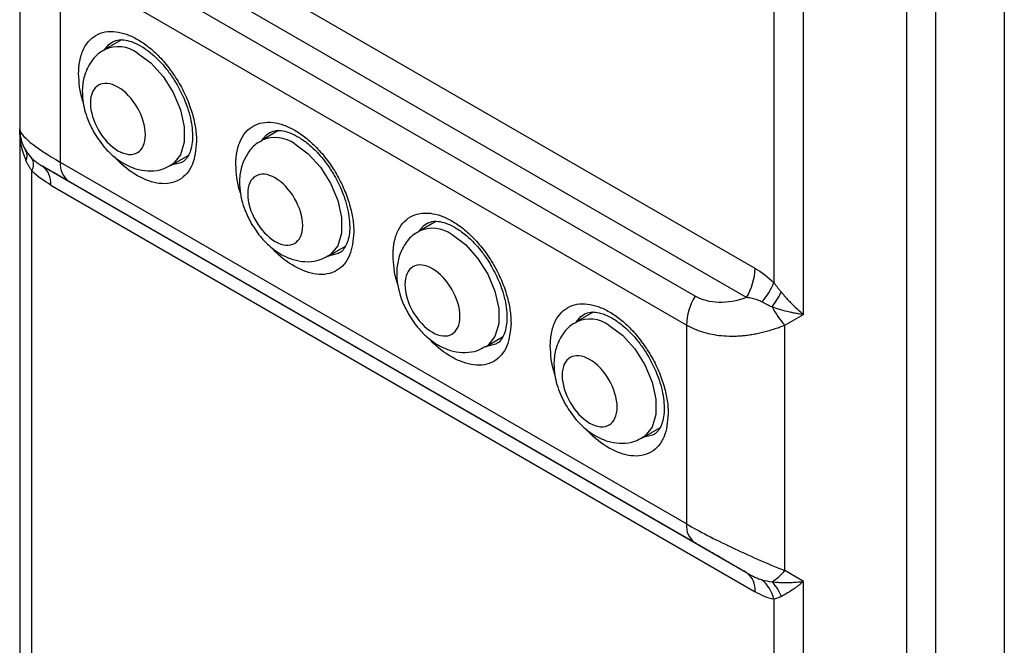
# Model space of a CAD drawing. Header units: millimetres. Extents: x 0 to 559, y 0 to 432.
# Tile 20 of 26: x 457 to 492, y 235 to 258. Entities that reach past the tile are written whole.
import ezdxf

# ---------------------------------------------------------------- set-up
doc = ezdxf.new("R2010")
doc.units = ezdxf.units.MM

msp = doc.modelspace()

# ---------------------------------------------------------------- linework, layer by layer
for p, q in [((492.001, 276.969), (492.001, 177.663)), ((483.712, 275.549), (483.712, 248.485)), ((484.773, 247.337), (484.773, 275.296)), ((488.48, 275.296), (488.48, 185.869)), ((489.541, 186.123), (489.541, 275.549)), ((483.034, 248.997), (457.692, 263.627)), ((456.575, 262.841), (456.575, 254.016)), ((482.724, 247.952), (457.381, 262.582)), ((480.877, 248.003), (458.35, 261.008)), ((480.566, 246.958), (458.039, 259.963)), ((458.039, 252.812), (458.039, 259.963)), ((460.235, 257.219), (459.617, 256.862)), ((459.921, 257.153), (459.95, 257.168)), ((456.575, 254.016), (456.575, 254.016)), ((456.575, 254.016), (456.575, 202.148)), ((465.892, 253.953), (465.274, 253.596)), ((465.578, 253.887), (465.606, 253.903)), ((462.017, 252.705), (462.636, 253.062)), ((457.381, 252.684), (482.724, 238.054)), ((480.566, 239.807), (458.039, 252.812)), ((457.014, 201.534), (457.014, 252.51)), ((457.692, 251.997), (483.034, 237.368)), ((480.877, 239.121), (458.35, 252.125)), ((471.549, 250.687), (470.931, 250.331)), ((471.235, 250.621), (471.263, 250.637)), ((467.674, 249.439), (468.293, 249.797)), ((477.206, 247.422), (476.588, 247.065)), ((476.891, 247.356), (476.92, 247.372)), ((484.101, 246.95), (484.773, 247.337)), ((480.566, 246.958), (480.566, 239.807)), ((484.101, 238.125), (484.101, 246.95)), ((473.331, 246.174), (473.95, 246.531)), ((478.988, 242.908), (479.607, 243.265)), ((484.773, 237.737), (484.101, 238.125)), ((484.773, 185.869), (484.773, 237.737)), ((483.712, 237.097), (483.712, 186.122))]:
    msp.add_line(p, q)
at = {"flags": 128}
for points in [[(459.621, 256.864), (459.799, 257.067), (459.921, 257.153)], [(460.817, 256.743), (461.295, 256.388), (461.735, 255.902), (462.1, 255.326), (462.361, 254.706), (462.497, 254.093), (462.497, 253.535), (462.361, 253.078), (462.1, 252.76), (462.017, 252.705)], [(465.278, 253.598), (465.456, 253.802), (465.578, 253.887)], [(466.474, 253.477), (466.952, 253.122), (467.392, 252.637), (467.757, 252.061), (468.018, 251.441), (468.154, 250.827), (468.154, 250.269), (468.018, 249.813), (467.757, 249.494), (467.674, 249.439)], [(462.415, 252.819), (462.377, 252.799), (462.021, 252.707)], [(470.935, 250.333), (471.113, 250.536), (471.235, 250.621)], [(472.131, 250.212), (472.609, 249.856), (473.048, 249.371), (473.413, 248.795), (473.675, 248.175), (473.811, 247.561), (473.811, 247.004), (473.675, 246.547), (473.413, 246.228), (473.33, 246.173)], [(468.071, 249.553), (468.034, 249.533), (467.677, 249.441)], [(476.591, 247.067), (476.77, 247.27), (476.891, 247.356)], [(477.788, 246.946), (478.266, 246.591), (478.705, 246.105), (479.07, 245.529), (479.331, 244.909), (479.468, 244.296), (479.468, 243.738), (479.331, 243.281), (479.07, 242.963), (478.987, 242.908)], [(473.728, 246.288), (473.691, 246.268), (473.334, 246.176)], [(479.385, 243.022), (479.348, 243.002), (478.991, 242.91)]]:
    msp.add_lwpolyline(points, dxfattribs=at)
for centre, radius, start, end in [((460.116, 255.784), 1.188, 53.8329, 114.5731), ((458.075, 254.016), 1.5, 180, 211.982), ((465.773, 252.518), 1.188, 53.8329, 114.5731), ((456.466, 253.053), 0.375, 333.4312, 26.5688), ((456.629, 252.735), 0.446, 329.6677, 29.6388), ((456.941, 252.071), 0.755, 354.3796, 54.302), ((458.79, 252.738), 0.755, 174.3796, 234.302), ((471.43, 249.252), 1.188, 53.8329, 114.5731), ((480.871, 249.071), 2.164, 328.8563, 358.0435), ((481.289, 249.515), 2.633, 319.1048, 336.9715), ((482.729, 246.884), 2.164, 148.8563, 178.0435), ((479.029, 250.907), 5.67, 324.4577, 330.7978), ((487.198, 249.588), 4.068, 209.0779, 220.429), ((477.086, 245.987), 1.188, 53.8329, 114.5731), ((481.317, 239.733), 0.755, 174.3796, 234.302), ((482.747, 239.222), 1.743, 300.9294, 321.0009), ((482.283, 237.441), 0.755, 354.3796, 54.302), ((482.463, 236.804), 1.283, 13.199, 50.4945), ((482.571, 236.676), 1.501, 20.3157, 44.4288)]:
    msp.add_arc(centre, radius, start, end)
for points, knots in [([(458.696, 256.008), (458.696, 256.052), (458.698, 256.14), (458.707, 256.266), (458.722, 256.387), (458.744, 256.504), (458.771, 256.616), (458.804, 256.723), (458.88, 256.918), (459.031, 257.169), (459.307, 257.399), (459.644, 257.523), (460.021, 257.53), (460.417, 257.436), (460.817, 257.247), (461.217, 256.974), (461.613, 256.611), (461.99, 256.169), (462.327, 255.656), (462.603, 255.107), (462.767, 254.645), (462.858, 254.29), (462.904, 254.038), (462.933, 253.793), (462.937, 253.637), (462.939, 253.559)], [0, 0, 0, 0, 0.01728, 0.034438, 0.051522, 0.068583, 0.085671, 0.102837, 0.120131, 0.185082, 0.250089, 0.315039, 0.380046, 0.440002, 0.500014, 0.55997, 0.619983, 0.684933, 0.74994, 0.81489, 0.879897, 0.910048, 0.939935, 0.969829, 1, 1, 1, 1]), ([(459.942, 257.158), (460.005, 257.185), (460.12, 257.236), (460.378, 257.223), (460.665, 257.141), (460.993, 256.973), (461.316, 256.736), (461.607, 256.46), (461.865, 256.164), (462.073, 255.878), (462.194, 255.676), (462.238, 255.604)], [0, 0, 0, 0, 0.148815, 0.27086, 0.391563, 0.50797, 0.639205, 0.739741, 0.828405, 0.937923, 1, 1, 1, 1]), ([(459.634, 256.852), (459.583, 256.828), (459.376, 256.732), (459.115, 256.423), (458.897, 255.979), (458.816, 255.51), (458.832, 255.082), (458.906, 254.701), (459.03, 254.305), (459.17, 254.036), (459.251, 253.879)], [0, 0, 0, 0, 0.0516885, 0.210173, 0.3595986, 0.5105781, 0.6451652, 0.7453448, 0.8515944, 1, 1, 1, 1]), ([(458.86, 254.978), (458.855, 254.992), (458.726, 255.349), (458.711, 255.685), (458.696, 256.008)], [0, 0, 0, 0, 0.039194, 1, 1, 1, 1]), ([(461.1, 253.804), (461.1, 254.435), (460.656, 255.203), (459.564, 255.834), (459.12, 255.578), (459.12, 254.947)], [0, 0, 0, 0, 0.5, 0.5, 1, 1, 1, 1]), ([(462.238, 255.604), (462.339, 255.411), (462.482, 255.141), (462.629, 254.736), (462.724, 254.402), (462.785, 254.03), (462.799, 253.682), (462.763, 253.374), (462.685, 253.121), (462.565, 252.938), (462.486, 252.844), (462.419, 252.823), (462.415, 252.822)], [0, 0, 0, 0, 0.155593, 0.21825, 0.320065, 0.422331, 0.528504, 0.635931, 0.745367, 0.860254, 0.992401, 1, 1, 1, 1]), ([(459.12, 254.947), (459.12, 254.316), (459.564, 253.547), (460.656, 252.917), (461.1, 253.173), (461.1, 253.804)], [0, 0, 0, 0, 0.5, 0.5, 1, 1, 1, 1]), ([(456.575, 254.016), (456.575, 253.902), (456.705, 253.737), (457.206, 253.325), (457.576, 253.079), (458.039, 252.812)], [0, 0, 0, 0, 0.5, 0.5, 1, 1, 1, 1]), ([(456.575, 254.016), (456.576, 253.972), (456.578, 253.891), (456.592, 253.779), (456.611, 253.684), (456.644, 253.558), (456.698, 253.403), (456.769, 253.279), (456.802, 253.221)], [0, 0, 0, 0, 0.1600303, 0.2983627, 0.4149969, 0.5099343, 0.7713146, 1, 1, 1, 1]), ([(456.802, 252.885), (456.786, 252.925), (456.751, 253.007), (456.707, 253.137), (456.666, 253.278), (456.625, 253.456), (456.585, 253.703), (456.578, 253.9), (456.575, 254.016)], [0, 0, 0, 0, 0.110297, 0.228748, 0.355386, 0.490235, 0.701755, 1, 1, 1, 1]), ([(464.353, 252.742), (464.353, 252.786), (464.354, 252.874), (464.364, 253), (464.379, 253.122), (464.4, 253.238), (464.428, 253.35), (464.461, 253.457), (464.537, 253.653), (464.688, 253.904), (464.964, 254.133), (465.301, 254.258), (465.678, 254.264), (466.074, 254.17), (466.474, 253.982), (466.874, 253.708), (467.27, 253.346), (467.647, 252.903), (467.984, 252.39), (468.26, 251.842), (468.424, 251.38), (468.515, 251.024), (468.561, 250.773), (468.59, 250.527), (468.594, 250.372), (468.595, 250.293)], [0, 0, 0, 0, 0.01728, 0.034438, 0.051522, 0.068583, 0.085671, 0.102837, 0.120131, 0.185082, 0.250089, 0.315039, 0.380046, 0.440002, 0.500014, 0.55997, 0.619983, 0.684933, 0.74994, 0.81489, 0.879897, 0.910048, 0.939935, 0.969829, 1, 1, 1, 1]), ([(459.251, 253.879), (459.37, 253.696), (459.536, 253.44), (459.837, 253.126), (460.11, 252.895), (460.464, 252.682), (460.86, 252.536), (461.293, 252.488), (461.697, 252.539), (461.917, 252.666), (462.007, 252.718)], [0, 0, 0, 0, 0.183904, 0.256441, 0.376355, 0.499352, 0.630753, 0.765859, 0.9044, 1, 1, 1, 1]), ([(465.599, 253.892), (465.662, 253.92), (465.777, 253.97), (466.035, 253.958), (466.322, 253.875), (466.65, 253.707), (466.973, 253.471), (467.264, 253.194), (467.522, 252.898), (467.73, 252.612), (467.851, 252.411), (467.895, 252.338)], [0, 0, 0, 0, 0.148815, 0.27086, 0.391563, 0.50797, 0.639205, 0.739741, 0.828405, 0.937923, 1, 1, 1, 1]), ([(462.939, 253.559), (462.91, 253.267), (462.866, 252.817), (462.602, 252.398), (462.328, 252.167), (461.99, 252.044), (461.495, 252.033), (460.822, 252.283), (460.257, 252.695), (460.008, 252.989), (459.994, 253.006)], [0, 0, 0, 0, 0.190982, 0.294848, 0.398805, 0.502671, 0.606628, 0.79761, 0.988592, 1, 1, 1, 1]), ([(465.291, 253.586), (465.24, 253.562), (465.033, 253.466), (464.772, 253.157), (464.554, 252.713), (464.473, 252.245), (464.489, 251.817), (464.563, 251.435), (464.686, 251.039), (464.826, 250.77), (464.908, 250.614)], [0, 0, 0, 0, 0.0516885, 0.210173, 0.3595986, 0.5105781, 0.6451652, 0.7453448, 0.8515944, 1, 1, 1, 1]), ([(457.017, 252.955), (457.036, 252.937), (457.074, 252.9), (457.133, 252.851), (457.193, 252.805), (457.254, 252.762), (457.317, 252.722), (457.36, 252.697), (457.381, 252.684)], [0, 0, 0, 0, 0.146039, 0.300029, 0.462342, 0.633141, 0.812413, 1, 1, 1, 1]), ([(457.014, 252.51), (456.994, 252.539), (456.953, 252.598), (456.898, 252.691), (456.847, 252.786), (456.817, 252.852), (456.802, 252.885)], [0, 0, 0, 0, 0.247612, 0.496723, 0.747473, 1, 1, 1, 1]), ([(458.35, 252.125), (458.314, 252.146), (458.244, 252.186), (458.144, 252.244), (458.049, 252.299), (457.96, 252.35), (457.876, 252.399), (457.797, 252.444), (457.69, 252.506), (457.569, 252.575), (457.453, 252.643), (457.406, 252.67), (457.381, 252.684)], [0, 0, 0, 0, 0.068082, 0.135981, 0.203946, 0.272231, 0.34108, 0.410736, 0.481432, 0.648909, 0.820933, 1, 1, 1, 1]), ([(464.517, 251.713), (464.512, 251.727), (464.383, 252.083), (464.368, 252.419), (464.353, 252.742)], [0, 0, 0, 0, 0.039194, 1, 1, 1, 1]), ([(466.757, 250.538), (466.757, 251.169), (466.313, 251.937), (465.221, 252.568), (464.777, 252.312), (464.777, 251.681)], [0, 0, 0, 0, 0.5, 0.5, 1, 1, 1, 1]), ([(467.895, 252.338), (467.996, 252.145), (468.139, 251.875), (468.286, 251.47), (468.381, 251.136), (468.442, 250.764), (468.456, 250.416), (468.42, 250.109), (468.342, 249.856), (468.222, 249.672), (468.143, 249.578), (468.076, 249.558), (468.072, 249.557)], [0, 0, 0, 0, 0.155593, 0.21825, 0.320065, 0.422331, 0.528504, 0.635931, 0.745367, 0.860254, 0.992401, 1, 1, 1, 1]), ([(464.777, 251.681), (464.777, 251.05), (465.221, 250.282), (466.313, 249.651), (466.757, 249.907), (466.757, 250.538)], [0, 0, 0, 0, 0.5, 0.5, 1, 1, 1, 1]), ([(470.01, 249.477), (470.01, 249.521), (470.011, 249.608), (470.021, 249.734), (470.036, 249.856), (470.057, 249.973), (470.085, 250.085), (470.118, 250.192), (470.194, 250.387), (470.345, 250.638), (470.621, 250.868), (470.958, 250.992), (471.335, 250.999), (471.731, 250.904), (472.131, 250.716), (472.531, 250.443), (472.927, 250.08), (473.304, 249.637), (473.641, 249.124), (473.917, 248.576), (474.081, 248.114), (474.171, 247.758), (474.218, 247.507), (474.247, 247.262), (474.25, 247.106), (474.252, 247.028)], [0, 0, 0, 0, 0.01728, 0.034438, 0.051522, 0.068583, 0.085671, 0.102837, 0.120131, 0.185082, 0.250089, 0.315039, 0.380046, 0.440002, 0.500014, 0.55997, 0.619983, 0.684933, 0.74994, 0.81489, 0.879897, 0.910048, 0.939935, 0.969829, 1, 1, 1, 1]), ([(464.908, 250.614), (465.027, 250.43), (465.193, 250.175), (465.494, 249.861), (465.767, 249.629), (466.121, 249.416), (466.517, 249.27), (466.95, 249.223), (467.354, 249.273), (467.574, 249.401), (467.664, 249.453)], [0, 0, 0, 0, 0.183904, 0.256441, 0.376355, 0.499352, 0.630753, 0.765859, 0.9044, 1, 1, 1, 1]), ([(471.256, 250.626), (471.319, 250.654), (471.434, 250.704), (471.691, 250.692), (471.978, 250.61), (472.307, 250.442), (472.63, 250.205), (472.921, 249.928), (473.178, 249.633), (473.387, 249.347), (473.508, 249.145), (473.552, 249.072)], [0, 0, 0, 0, 0.148815, 0.27086, 0.391563, 0.50797, 0.639205, 0.739741, 0.828405, 0.937923, 1, 1, 1, 1]), ([(468.595, 250.293), (468.567, 250.002), (468.523, 249.551), (468.259, 249.133), (467.985, 248.902), (467.647, 248.778), (467.152, 248.767), (466.479, 249.017), (465.914, 249.429), (465.665, 249.724), (465.651, 249.74)], [0, 0, 0, 0, 0.190982, 0.294848, 0.398805, 0.502671, 0.606628, 0.79761, 0.988592, 1, 1, 1, 1]), ([(470.948, 250.32), (470.897, 250.297), (470.69, 250.201), (470.429, 249.892), (470.211, 249.448), (470.13, 248.979), (470.146, 248.551), (470.22, 248.169), (470.343, 247.774), (470.483, 247.505), (470.565, 247.348)], [0, 0, 0, 0, 0.051689, 0.210173, 0.359599, 0.510578, 0.645165, 0.745345, 0.851594, 1, 1, 1, 1]), ([(470.173, 248.447), (470.168, 248.461), (470.04, 248.817), (470.025, 249.154), (470.01, 249.477)], [0, 0, 0, 0, 0.039194, 1, 1, 1, 1]), ([(472.414, 247.272), (472.414, 247.903), (471.97, 248.672), (470.877, 249.302), (470.434, 249.046), (470.434, 248.415)], [0, 0, 0, 0, 0.5, 0.5, 1, 1, 1, 1]), ([(473.552, 249.072), (473.653, 248.88), (473.795, 248.61), (473.943, 248.204), (474.037, 247.87), (474.099, 247.498), (474.113, 247.151), (474.077, 246.843), (473.999, 246.59), (473.879, 246.407), (473.8, 246.312), (473.733, 246.292), (473.729, 246.291)], [0, 0, 0, 0, 0.155593, 0.21825, 0.320065, 0.422331, 0.528504, 0.635931, 0.745367, 0.860254, 0.992401, 1, 1, 1, 1]), ([(470.434, 248.415), (470.434, 247.784), (470.877, 247.016), (471.97, 246.385), (472.414, 246.642), (472.414, 247.272)], [0, 0, 0, 0, 0.5, 0.5, 1, 1, 1, 1]), ([(483.712, 248.485), (483.733, 248.456), (483.775, 248.398), (483.841, 248.311), (483.909, 248.225), (483.955, 248.169), (483.979, 248.141)], [0, 0, 0, 0, 0.2476121, 0.4967229, 0.7474729, 1, 1, 1, 1]), ([(482.724, 247.952), (482.376, 247.825), (482.039, 247.764), (481.414, 247.782), (481.126, 247.859), (480.877, 248.003)], [0, 0, 0, 0, 0.5, 0.5, 1, 1, 1, 1]), ([(483.979, 248.141), (484.006, 248.108), (484.064, 248.039), (484.155, 247.936), (484.254, 247.828), (484.38, 247.699), (484.553, 247.529), (484.692, 247.408), (484.773, 247.337)], [0, 0, 0, 0, 0.1102971, 0.2287483, 0.3553855, 0.4902348, 0.7017549, 1, 1, 1, 1]), ([(475.666, 246.211), (475.667, 246.255), (475.668, 246.343), (475.678, 246.469), (475.693, 246.59), (475.714, 246.707), (475.741, 246.819), (475.775, 246.926), (475.851, 247.122), (476.002, 247.373), (476.278, 247.602), (476.614, 247.726), (476.992, 247.733), (477.388, 247.639), (477.788, 247.45), (478.188, 247.177), (478.584, 246.814), (478.961, 246.372), (479.298, 245.859), (479.574, 245.31), (479.738, 244.848), (479.828, 244.493), (479.875, 244.242), (479.904, 243.996), (479.907, 243.84), (479.909, 243.762)], [0, 0, 0, 0, 0.01728, 0.034438, 0.051522, 0.068583, 0.085671, 0.102837, 0.120131, 0.185082, 0.250089, 0.315039, 0.380046, 0.440002, 0.500014, 0.55997, 0.619983, 0.684933, 0.74994, 0.81489, 0.879897, 0.910048, 0.939935, 0.969829, 1, 1, 1, 1]), ([(483.28, 247.791), (483.253, 247.805), (483.199, 247.833), (483.113, 247.866), (483.022, 247.894), (482.927, 247.917), (482.827, 247.937), (482.758, 247.947), (482.724, 247.952)], [0, 0, 0, 0, 0.146039, 0.300029, 0.462342, 0.633141, 0.812413, 1, 1, 1, 1]), ([(470.565, 247.348), (470.684, 247.165), (470.85, 246.909), (471.151, 246.595), (471.424, 246.364), (471.777, 246.151), (472.174, 246.004), (472.607, 245.957), (473.011, 246.008), (473.231, 246.135), (473.32, 246.187)], [0, 0, 0, 0, 0.183904, 0.256441, 0.376355, 0.499352, 0.630753, 0.765859, 0.9044, 1, 1, 1, 1]), ([(476.912, 247.361), (476.976, 247.388), (477.091, 247.439), (477.348, 247.426), (477.635, 247.344), (477.964, 247.176), (478.287, 246.939), (478.578, 246.663), (478.835, 246.367), (479.044, 246.081), (479.165, 245.88), (479.208, 245.807)], [0, 0, 0, 0, 0.148815, 0.27086, 0.391563, 0.50797, 0.639205, 0.739741, 0.828405, 0.937923, 1, 1, 1, 1]), ([(484.773, 247.337), (484.711, 247.346), (484.596, 247.362), (484.436, 247.39), (484.302, 247.418), (484.122, 247.459), (483.901, 247.519), (483.725, 247.581), (483.643, 247.611)], [0, 0, 0, 0, 0.16003, 0.298363, 0.414997, 0.509934, 0.771315, 1, 1, 1, 1]), ([(474.252, 247.028), (474.224, 246.736), (474.18, 246.286), (473.916, 245.867), (473.642, 245.636), (473.304, 245.513), (472.809, 245.501), (472.136, 245.752), (471.57, 246.164), (471.322, 246.458), (471.308, 246.475)], [0, 0, 0, 0, 0.190982, 0.294848, 0.398805, 0.502671, 0.606628, 0.79761, 0.988592, 1, 1, 1, 1]), ([(476.605, 247.055), (476.554, 247.031), (476.347, 246.935), (476.085, 246.626), (475.868, 246.182), (475.787, 245.714), (475.803, 245.285), (475.877, 244.904), (476, 244.508), (476.14, 244.239), (476.222, 244.082)], [0, 0, 0, 0, 0.0516885, 0.210173, 0.3595986, 0.5105781, 0.6451652, 0.7453448, 0.8515944, 1, 1, 1, 1]), ([(484.101, 246.95), (484.034, 246.923), (483.899, 246.87), (483.697, 246.801), (483.497, 246.74), (483.3, 246.688), (483.106, 246.645), (482.915, 246.609), (482.728, 246.582), (482.544, 246.563), (482.364, 246.552), (482.124, 246.547), (481.828, 246.562), (481.483, 246.612), (481.156, 246.695), (480.848, 246.808), (480.66, 246.908), (480.566, 246.958)], [0, 0, 0, 0, 0.055383, 0.109851, 0.163421, 0.21611, 0.267938, 0.318924, 0.369088, 0.418452, 0.467039, 0.514871, 0.614541, 0.712627, 0.809385, 0.905084, 1, 1, 1, 1]), ([(475.83, 245.182), (475.825, 245.196), (475.697, 245.552), (475.681, 245.888), (475.666, 246.211)], [0, 0, 0, 0, 0.039194, 1, 1, 1, 1]), ([(478.071, 244.007), (478.071, 244.638), (477.627, 245.406), (476.534, 246.037), (476.091, 245.781), (476.091, 245.15)], [0, 0, 0, 0, 0.5, 0.5, 1, 1, 1, 1]), ([(479.208, 245.807), (479.31, 245.614), (479.452, 245.344), (479.6, 244.939), (479.694, 244.605), (479.756, 244.233), (479.77, 243.885), (479.734, 243.577), (479.656, 243.325), (479.536, 243.141), (479.456, 243.047), (479.39, 243.026), (479.386, 243.025)], [0, 0, 0, 0, 0.155593, 0.21825, 0.320065, 0.422331, 0.528504, 0.635931, 0.745367, 0.860254, 0.992401, 1, 1, 1, 1]), ([(476.091, 245.15), (476.091, 244.519), (476.534, 243.751), (477.627, 243.12), (478.071, 243.376), (478.071, 244.007)], [0, 0, 0, 0, 0.5, 0.5, 1, 1, 1, 1]), ([(476.222, 244.082), (476.341, 243.899), (476.507, 243.644), (476.808, 243.329), (477.081, 243.098), (477.434, 242.885), (477.831, 242.739), (478.264, 242.691), (478.668, 242.742), (478.888, 242.87), (478.977, 242.922)], [0, 0, 0, 0, 0.183904, 0.256441, 0.376355, 0.499352, 0.630753, 0.765859, 0.9044, 1, 1, 1, 1]), ([(479.909, 243.762), (479.881, 243.47), (479.837, 243.02), (479.573, 242.602), (479.298, 242.371), (478.961, 242.247), (478.466, 242.236), (477.793, 242.486), (477.227, 242.898), (476.979, 243.193), (476.965, 243.209)], [0, 0, 0, 0, 0.190982, 0.294848, 0.398805, 0.502671, 0.606628, 0.79761, 0.988592, 1, 1, 1, 1]), ([(480.566, 239.807), (481.029, 239.54), (481.583, 239.252), (482.793, 238.676), (483.447, 238.389), (484.101, 238.125)], [0, 0, 0, 0, 0.5, 0.5, 1, 1, 1, 1]), ([(482.724, 238.054), (482.666, 238.088), (482.552, 238.153), (482.381, 238.252), (482.213, 238.349), (482.048, 238.444), (481.886, 238.538), (481.701, 238.645), (481.496, 238.763), (481.277, 238.889), (481.069, 239.01), (480.941, 239.084), (480.877, 239.121)], [0, 0, 0, 0, 0.090509, 0.178999, 0.265757, 0.351087, 0.435307, 0.51875, 0.641644, 0.761945, 0.88095, 1, 1, 1, 1]), ([(482.724, 238.054), (482.775, 238.025), (482.875, 237.968), (483.02, 237.894), (483.155, 237.834), (483.239, 237.807), (483.28, 237.794)], [0, 0, 0, 0, 0.278316, 0.537717, 0.778038, 1, 1, 1, 1]), ([(483.643, 237.727), (483.682, 237.722), (483.764, 237.712), (483.894, 237.703), (484.035, 237.697), (484.214, 237.696), (484.46, 237.703), (484.658, 237.725), (484.773, 237.737)], [0, 0, 0, 0, 0.110295, 0.228746, 0.355384, 0.490235, 0.701731, 1, 1, 1, 1]), ([(484.773, 237.737), (484.73, 237.701), (484.648, 237.634), (484.536, 237.547), (484.442, 237.478), (484.315, 237.39), (484.16, 237.291), (484.036, 237.227), (483.979, 237.197)], [0, 0, 0, 0, 0.160013, 0.298339, 0.414979, 0.509934, 0.771312, 1, 1, 1, 1]), ([(483.979, 237.197), (483.948, 237.183), (483.886, 237.154), (483.797, 237.121), (483.74, 237.105), (483.712, 237.097)], [0, 0, 0, 0, 0.336303, 0.669526, 1, 1, 1, 1])]:
    msp.add_open_spline(points, degree=3, knots=knots)
for points in [[(456.802, 253.221), (456.864, 253.123), (456.937, 253.034), (457.017, 252.955)], [(457.692, 251.997), (457.467, 252.127), (457.237, 252.287), (457.014, 252.51)], [(483.034, 248.997), (483.259, 248.867), (483.489, 248.707), (483.712, 248.485)], [(483.643, 247.611), (483.511, 247.669), (483.39, 247.73), (483.28, 247.791)], [(483.28, 237.794), (483.39, 237.763), (483.511, 237.74), (483.643, 237.727)], [(483.712, 237.097), (483.491, 237.132), (483.261, 237.236), (483.034, 237.368)]]:
    msp.add_open_spline(points, degree=3)

doc.saveas('drawing.dxf')
